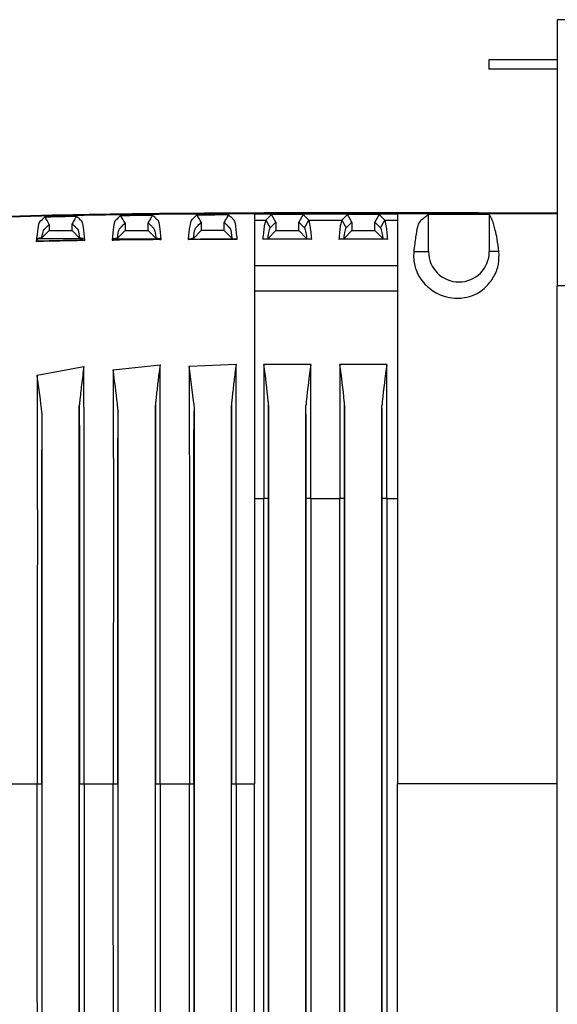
# Model space of a CAD drawing. Header units: millimetres. Extents: x 26 to 182, y 63 to 258.
# Tile 5 of 33: x 94.52 to 101.6, y 74.69 to 87.64. Entities that reach past the tile are written whole.
import ezdxf

# ---------------------------------------------------------------- set-up
doc = ezdxf.new("R2010")
doc.units = ezdxf.units.MM

msp = doc.modelspace()

# ---------------------------------------------------------------- linework, layer by layer
at = {"color": 7, "linetype": 'Continuous', "lineweight": 25}
for p, q in [((105.596, 87.642), (101.596, 87.642)), ((101.596, 87.642), (101.596, 84.142)), ((100.696, 87.112), (100.696, 86.992)), ((101.596, 87.112), (100.696, 87.112)), ((101.596, 86.992), (100.696, 86.992)), ((95.911, 84.968), (95.912, 84.869)), ((96.214, 84.869), (96.214, 84.971)), ((96.913, 84.977), (96.913, 84.869)), ((97.214, 84.869), (97.214, 84.978)), ((97.615, 85.087), (97.615, 85.003)), ((97.615, 85.087), (99.495, 85.087)), ((97.615, 85.003), (97.761, 85.003)), ((97.837, 85.078), (97.761, 85.003)), ((97.761, 85.003), (97.819, 84.903)), ((97.819, 84.903), (97.894, 84.978)), ((98.253, 85.078), (97.837, 85.078)), ((97.894, 84.978), (97.837, 85.078)), ((97.894, 84.978), (97.894, 84.869)), ((98.253, 85.078), (98.195, 84.978)), ((98.195, 84.869), (98.195, 84.978)), ((98.195, 84.978), (98.27, 84.903)), ((98.328, 85.003), (98.253, 85.078)), ((98.27, 84.903), (98.328, 85.003)), ((98.328, 85.003), (98.761, 85.003)), ((98.837, 85.078), (98.761, 85.003)), ((98.761, 85.003), (98.819, 84.903)), ((98.819, 84.903), (98.894, 84.978)), ((99.253, 85.078), (98.837, 85.078)), ((98.894, 84.978), (98.837, 85.078)), ((98.894, 84.978), (98.894, 84.869)), ((99.253, 85.078), (99.195, 84.978)), ((99.195, 84.869), (99.195, 84.978)), ((99.195, 84.978), (99.27, 84.903)), ((99.328, 85.003), (99.253, 85.078)), ((99.27, 84.903), (99.328, 85.003)), ((99.328, 85.003), (99.495, 85.003)), ((99.495, 85.087), (99.495, 85.003)), ((99.495, 85.003), (99.495, 84.41)), ((100.702, 85.076), (99.902, 85.078)), ((99.902, 84.592), (99.902, 85.078)), ((100.702, 85.076), (100.702, 84.592)), ((94.817, 84.773), (94.914, 84.869)), ((94.914, 84.95), (94.914, 84.869)), ((94.914, 84.869), (95.214, 84.869)), ((95.214, 84.869), (95.214, 84.957)), ((95.214, 84.869), (95.313, 84.77)), ((95.813, 84.769), (95.912, 84.869)), ((95.912, 84.869), (96.214, 84.869)), ((96.214, 84.869), (96.316, 84.767)), ((96.913, 84.869), (96.81, 84.766)), ((97.214, 84.869), (96.913, 84.869)), ((97.318, 84.766), (97.214, 84.869)), ((97.894, 84.869), (97.791, 84.766)), ((97.894, 84.869), (98.195, 84.869)), ((98.195, 84.869), (98.299, 84.766)), ((98.894, 84.869), (98.791, 84.766)), ((98.894, 84.869), (99.195, 84.869)), ((99.195, 84.869), (99.299, 84.766)), ((94.743, 84.724), (94.768, 84.728)), ((94.748, 84.762), (94.768, 84.728)), ((94.748, 84.762), (95.361, 84.762)), ((95.35, 84.741), (95.361, 84.762)), ((95.35, 84.741), (95.382, 84.737)), ((95.741, 84.742), (95.752, 84.744)), ((95.744, 84.758), (95.752, 84.744)), ((95.744, 84.758), (96.372, 84.758)), ((96.369, 84.752), (96.372, 84.758)), ((96.369, 84.752), (96.385, 84.75)), ((96.741, 84.756), (96.741, 84.752)), ((96.741, 84.752), (96.744, 84.752)), ((96.742, 84.755), (96.744, 84.752)), ((96.742, 84.755), (97.381, 84.755)), ((97.317, 84.766), (97.382, 84.755)), ((97.381, 84.755), (97.386, 84.754)), ((97.722, 84.755), (97.791, 84.766)), ((98.367, 84.755), (97.722, 84.755)), ((98.299, 84.766), (98.367, 84.755)), ((98.722, 84.755), (98.791, 84.766)), ((99.367, 84.755), (98.722, 84.755)), ((99.299, 84.766), (99.367, 84.755)), ((99.708, 84.592), (99.902, 84.592)), ((100.829, 84.592), (100.702, 84.592)), ((97.615, 84.41), (99.495, 84.41)), ((99.495, 84.41), (99.495, 84.077)), ((97.615, 84.077), (99.495, 84.077)), ((99.495, 84.077), (99.495, 81.342)), ((105.596, 84.142), (101.596, 84.142)), ((101.596, 71.042), (101.596, 84.142)), ((94.754, 82.965), (95.37, 83.082)), ((95.754, 83.035), (96.371, 83.102)), ((96.755, 83.086), (97.371, 83.109)), ((96.814, 82.597), (96.755, 83.086)), ((97.737, 83.108), (97.737, 81.342)), ((98.352, 83.108), (97.737, 83.108)), ((98.352, 81.342), (98.352, 83.108)), ((99.352, 83.108), (98.737, 83.108)), ((98.737, 83.108), (98.737, 81.342)), ((99.352, 81.342), (99.352, 83.108)), ((95.308, 72.615), (95.308, 82.569)), ((95.819, 82.5), (95.819, 82.492)), ((96.309, 72.614), (96.309, 82.57)), ((97.309, 72.615), (97.309, 82.569)), ((97.799, 72.615), (97.799, 82.569)), ((98.29, 72.615), (98.29, 82.569)), ((98.799, 72.615), (98.799, 82.569)), ((99.29, 72.615), (99.29, 82.569)), ((94.819, 72.729), (94.819, 82.455)), ((95.819, 82.492), (95.819, 82.492)), ((95.819, 72.692), (95.819, 82.492)), ((96.818, 82.492), (96.818, 82.492)), ((96.818, 82.492), (96.818, 72.692)), ((97.615, 81.342), (97.615, 77.592)), ((97.615, 81.342), (97.737, 81.342)), ((97.737, 73.842), (97.737, 81.342)), ((97.797, 81.342), (97.737, 81.342)), ((97.797, 81.342), (97.797, 73.842)), ((98.352, 81.342), (98.292, 81.342)), ((98.292, 73.842), (98.292, 81.342)), ((98.352, 81.342), (98.737, 81.342)), ((98.352, 81.342), (98.352, 73.842)), ((98.797, 81.342), (98.737, 81.342)), ((98.737, 73.842), (98.737, 81.342)), ((98.797, 81.342), (98.797, 73.842)), ((99.352, 81.342), (99.292, 81.342)), ((99.292, 73.842), (99.292, 81.342)), ((99.352, 81.342), (99.495, 81.342)), ((99.352, 81.342), (99.352, 73.842)), ((99.495, 81.342), (99.495, 77.592)), ((94.756, 77.592), (94.817, 77.592)), ((95.756, 77.592), (95.816, 77.592)), ((96.311, 77.592), (96.372, 77.592)), ((96.756, 77.592), (96.816, 77.592)), ((97.311, 77.592), (97.371, 77.592)), ((97.615, 73.842), (97.615, 77.592)), ((99.495, 73.842), (99.495, 77.592))]:
    msp.add_line(p, q, dxfattribs=at)
at = {"color": 1, "linetype": 'Continuous', "lineweight": 25}
msp.add_line((101.596, 77.592), (99.495, 77.592), dxfattribs=at)
at = {"color": 7, "linetype": 'Continuous', "lineweight": 25, "flags": 128}
for points in [[(94.914, 84.95), (94.899, 84.975), (94.885, 85), (94.856, 85.049)], [(95.911, 84.968), (95.896, 84.993), (95.881, 85.018), (95.851, 85.067)], [(96.913, 84.977), (96.899, 85.002), (96.885, 85.027), (96.856, 85.076)], [(95.311, 77.592), (95.341, 77.592), (95.372, 77.592)]]:
    msp.add_lwpolyline(points, dxfattribs=at)
at = {"color": 7, "linetype": 'Continuous', "lineweight": 25}
for centre, radius, start, end in [((100.302, 84.592), 0.4, 180, 0), ((95.914, 82.492), 0.095, 174.9169, 180), ((96.914, 82.492), 0.0952, 165.5436, 180)]:
    msp.add_arc(centre, radius, start, end, dxfattribs=at)
for centre, start_param, end_param in [((97.958, 81.342), 1.397319, 1.570796), ((98.131, 81.342), 4.712389, 4.885866), ((98.958, 81.342), 1.397319, 1.570796), ((99.131, 81.342), 4.712389, 4.885866)]:
    msp.add_ellipse(centre, major_axis=(0, 7.111), ratio=0.022711, start_param=start_param, end_param=end_param, dxfattribs=at)
for points, knots in [([(101.596, 85.098), (100.807, 85.099), (98.964, 85.103), (97.075, 85.1), (95.788, 85.084), (94.808, 85.069), (93.5, 85.032), (92.008, 84.954), (90.89, 84.868), (89.961, 84.765), (89.264, 84.654), (88.938, 84.588), (88.795, 84.558)], [0, 0, 0, 0, 0.184631, 0.430834, 0.441752, 0.485426, 0.660135, 0.747513, 0.834884, 0.922252, 0.965934, 1, 1, 1, 1]), ([(101.596, 85.089), (101.424, 85.089), (101.016, 85.088), (100.315, 85.088), (99.787, 85.087), (99.495, 85.087)], [0, 0, 0, 0, 0.245763, 0.582421, 1, 1, 1, 1]), ([(97.615, 85.087), (97.568, 85.087), (97.334, 85.087), (96.354, 85.084), (94.673, 85.063), (92.54, 84.982), (90.835, 84.866), (89.724, 84.715), (89.165, 84.637), (88.919, 84.561), (88.824, 84.549), (88.809, 84.547)], [0, 0, 0, 0, 0.015855, 0.079277, 0.332974, 0.586686, 0.803904, 0.912912, 0.967542, 0.99501, 1, 1, 1, 1]), ([(94.856, 85.049), (94.85, 85.043), (94.838, 85.03), (94.819, 85.013), (94.801, 84.992), (94.782, 84.984), (94.762, 84.919), (94.749, 84.789), (94.743, 84.724)], [0, 0, 0, 0, 0.1662228, 0.3324483, 0.4986753, 0.6651138, 0.8325815, 1, 1, 1, 1]), ([(94.856, 85.049), (94.924, 85.051), (95.038, 85.053), (95.176, 85.056), (95.248, 85.057), (95.272, 85.058)], [0, 0, 0, 0, 0.485501, 0.822326, 1, 1, 1, 1]), ([(95.272, 85.058), (95.272, 85.058), (95.263, 85.041), (95.248, 85.017), (95.229, 84.983), (95.219, 84.966), (95.214, 84.957), (95.214, 84.957)], [0, 0, 0, 0, 0.0042521, 0.4865734, 0.7368428, 0.9871058, 1, 1, 1, 1]), ([(95.382, 84.737), (95.377, 84.801), (95.365, 84.93), (95.348, 84.994), (95.329, 85.001), (95.31, 85.022), (95.291, 85.039), (95.278, 85.052), (95.272, 85.058)], [0, 0, 0, 0, 0.166769, 0.334148, 0.500756, 0.667173, 0.833587, 1, 1, 1, 1]), ([(95.851, 85.067), (95.845, 85.061), (95.833, 85.048), (95.814, 85.03), (95.795, 85.008), (95.777, 84.999), (95.758, 84.937), (95.747, 84.807), (95.741, 84.742)], [0, 0, 0, 0, 0.166086, 0.332173, 0.498263, 0.664522, 0.832111, 1, 1, 1, 1]), ([(95.813, 84.769), (95.818, 84.813), (95.829, 84.891), (95.849, 84.902), (95.869, 84.927), (95.891, 84.948), (95.904, 84.961), (95.911, 84.968)], [0, 0, 0, 0, 0.196693, 0.340654, 0.604107, 0.810048, 1, 1, 1, 1]), ([(95.851, 85.067), (95.916, 85.068), (96.028, 85.069), (96.168, 85.071), (96.243, 85.072), (96.272, 85.072)], [0, 0, 0, 0, 0.464072, 0.797029, 1, 1, 1, 1]), ([(96.272, 85.072), (96.272, 85.072), (96.262, 85.056), (96.248, 85.031), (96.229, 84.998), (96.219, 84.981), (96.214, 84.972), (96.214, 84.971)], [0, 0, 0, 0, 0.003013, 0.486088, 0.736277, 0.986465, 1, 1, 1, 1]), ([(96.214, 84.971), (96.217, 84.969), (96.222, 84.963), (96.231, 84.954), (96.241, 84.945), (96.251, 84.935), (96.263, 84.923), (96.274, 84.912), (96.283, 84.903), (96.288, 84.898), (96.292, 84.893), (96.298, 84.878), (96.307, 84.841), (96.313, 84.792), (96.316, 84.767)], [0, 0, 0, 0, 0.079765, 0.166809, 0.26113, 0.362729, 0.471606, 0.615653, 0.684176, 0.728127, 0.749515, 0.811845, 0.905255, 1, 1, 1, 1]), ([(96.385, 84.75), (96.379, 84.814), (96.367, 84.942), (96.349, 85.005), (96.329, 85.013), (96.31, 85.035), (96.291, 85.053), (96.278, 85.066), (96.272, 85.072)], [0, 0, 0, 0, 0.166614, 0.333979, 0.500604, 0.667071, 0.833536, 1, 1, 1, 1]), ([(96.856, 85.076), (96.85, 85.07), (96.837, 85.057), (96.818, 85.039), (96.799, 85.017), (96.78, 85.008), (96.76, 84.948), (96.748, 84.82), (96.741, 84.756)], [0, 0, 0, 0, 0.165996, 0.331993, 0.497993, 0.664135, 0.832321, 1, 1, 1, 1]), ([(96.81, 84.766), (96.817, 84.814), (96.829, 84.897), (96.849, 84.91), (96.87, 84.934), (96.893, 84.956), (96.907, 84.97), (96.913, 84.977)], [0, 0, 0, 0, 0.197201, 0.341488, 0.602514, 0.806221, 1, 1, 1, 1]), ([(96.856, 85.076), (96.923, 85.077), (97.037, 85.077), (97.176, 85.078), (97.247, 85.078), (97.272, 85.078)], [0, 0, 0, 0, 0.486377, 0.823297, 1, 1, 1, 1]), ([(97.272, 85.078), (97.272, 85.078), (97.262, 85.062), (97.248, 85.037), (97.229, 85.004), (97.219, 84.987), (97.214, 84.978), (97.214, 84.978)], [0, 0, 0, 0, 0.001876, 0.48573, 0.735846, 0.985961, 1, 1, 1, 1]), ([(97.214, 84.978), (97.218, 84.973), (97.226, 84.965), (97.238, 84.954), (97.247, 84.945), (97.253, 84.939), (97.258, 84.934), (97.261, 84.931), (97.263, 84.929), (97.263, 84.929), (97.263, 84.928), (97.263, 84.928), (97.264, 84.928), (97.264, 84.928), (97.264, 84.928), (97.264, 84.928), (97.264, 84.928), (97.264, 84.928), (97.264, 84.917), (97.275, 84.921), (97.282, 84.909), (97.287, 84.904), (97.29, 84.902), (97.29, 84.901), (97.291, 84.9), (97.291, 84.9), (97.291, 84.9), (97.291, 84.9), (97.291, 84.9), (97.291, 84.9), (97.291, 84.9), (97.291, 84.9), (97.291, 84.9), (97.291, 84.905), (97.301, 84.876), (97.308, 84.837), (97.314, 84.789), (97.318, 84.765)], [0, 0, 0, 0, 0.128393, 0.23699, 0.325792, 0.384293, 0.429246, 0.460653, 0.472323, 0.476112, 0.477518, 0.478087, 0.478327, 0.478431, 0.478476, 0.478496, 0.478505, 0.478509, 0.478512, 0.586721, 0.666305, 0.717264, 0.732009, 0.737141, 0.738688, 0.739231, 0.739443, 0.739532, 0.739569, 0.739586, 0.739593, 0.739596, 0.739598, 0.739599, 0.828461, 0.913155, 1, 1, 1, 1]), ([(97.386, 84.754), (97.379, 84.822), (97.367, 84.956), (97.347, 85.01), (97.315, 85.029), (97.29, 85.057), (97.272, 85.078)], [0, 0, 0, 0, 0.175012, 0.349309, 0.521873, 1, 1, 1, 1]), ([(97.615, 85.003), (97.615, 84.984), (97.615, 84.946), (97.615, 84.746), (97.615, 84.522), (97.615, 84.41)], [0, 0, 0, 0, 0.333333, 0.666667, 1, 1, 1, 1]), ([(97.761, 85.003), (97.755, 84.988), (97.742, 84.957), (97.729, 84.822), (97.722, 84.755)], [0, 0, 0, 0, 0.5, 1, 1, 1, 1]), ([(98.367, 84.755), (98.36, 84.822), (98.347, 84.957), (98.334, 84.988), (98.328, 85.003)], [0, 0, 0, 0, 0.5, 1, 1, 1, 1]), ([(98.761, 85.003), (98.755, 84.988), (98.742, 84.957), (98.729, 84.822), (98.722, 84.755)], [0, 0, 0, 0, 0.5, 1, 1, 1, 1]), ([(99.367, 84.755), (99.36, 84.822), (99.347, 84.957), (99.334, 84.988), (99.328, 85.003)], [0, 0, 0, 0, 0.5, 1, 1, 1, 1]), ([(99.902, 85.078), (99.885, 85.066), (99.852, 85.041), (99.811, 85.006), (99.779, 84.983), (99.755, 84.923), (99.732, 84.796), (99.716, 84.66), (99.708, 84.592)], [0, 0, 0, 0, 0.2536, 0.5072, 0.629164, 0.750987, 0.875495, 1, 1, 1, 1]), ([(100.829, 84.592), (100.821, 84.65), (100.805, 84.766), (100.776, 84.896), (100.741, 85.017), (100.715, 85.056), (100.702, 85.076)], [0, 0, 0, 0, 0.191775, 0.384654, 0.69187, 1, 1, 1, 1]), ([(94.817, 84.773), (94.824, 84.812), (94.834, 84.88), (94.854, 84.888), (94.874, 84.912), (94.895, 84.931), (94.908, 84.944), (94.914, 84.95)], [0, 0, 0, 0, 0.197658, 0.342654, 0.605961, 0.812089, 1, 1, 1, 1]), ([(95.214, 84.957), (95.217, 84.954), (95.224, 84.947), (95.235, 84.937), (95.246, 84.926), (95.26, 84.913), (95.271, 84.902), (95.28, 84.893), (95.285, 84.889), (95.288, 84.885), (95.291, 84.882), (95.299, 84.863), (95.307, 84.811), (95.313, 84.77)], [0, 0, 0, 0, 0.098684, 0.206111, 0.322279, 0.447191, 0.61029, 0.670976, 0.716517, 0.746913, 0.762165, 0.810095, 1, 1, 1, 1]), ([(97.791, 84.766), (97.795, 84.802), (97.805, 84.875), (97.814, 84.894), (97.819, 84.903)], [0, 0, 0, 0, 0.50019, 1, 1, 1, 1]), ([(98.27, 84.903), (98.275, 84.894), (98.284, 84.875), (98.294, 84.802), (98.299, 84.766)], [0, 0, 0, 0, 0.49981, 1, 1, 1, 1]), ([(98.791, 84.766), (98.795, 84.802), (98.805, 84.875), (98.814, 84.894), (98.819, 84.903)], [0, 0, 0, 0, 0.50019, 1, 1, 1, 1]), ([(99.27, 84.903), (99.275, 84.894), (99.284, 84.875), (99.294, 84.802), (99.299, 84.766)], [0, 0, 0, 0, 0.4998097, 1, 1, 1, 1]), ([(95.382, 84.737), (95.337, 84.736), (95.207, 84.734), (94.993, 84.73), (94.826, 84.726), (94.743, 84.724)], [0, 0, 0, 0, 0.213918, 0.608692, 1, 1, 1, 1]), ([(94.817, 84.773), (94.808, 84.771), (94.793, 84.769), (94.77, 84.765), (94.755, 84.763), (94.748, 84.762)], [0, 0, 0, 0, 0.451252, 0.725604, 1, 1, 1, 1]), ([(95.35, 84.741), (95.307, 84.74), (95.208, 84.738), (95.014, 84.734), (94.863, 84.731), (94.768, 84.728)], [0, 0, 0, 0, 0.2242208, 0.5077877, 1, 1, 1, 1]), ([(95.361, 84.762), (95.351, 84.763), (95.334, 84.766), (95.319, 84.769), (95.313, 84.77)], [0, 0, 0, 0, 0.602782, 1, 1, 1, 1]), ([(96.385, 84.75), (96.339, 84.749), (96.208, 84.748), (95.993, 84.746), (95.825, 84.744), (95.741, 84.742), (95.741, 84.742)], [0, 0, 0, 0, 0.217078, 0.607863, 0.998708, 1, 1, 1, 1]), ([(95.813, 84.769), (95.803, 84.767), (95.788, 84.764), (95.764, 84.76), (95.75, 84.759), (95.744, 84.758)], [0, 0, 0, 0, 0.471663, 0.735816, 1, 1, 1, 1]), ([(96.369, 84.752), (96.319, 84.751), (96.215, 84.75), (96.009, 84.748), (95.853, 84.745), (95.752, 84.744)], [0, 0, 0, 0, 0.2414895, 0.509159, 1, 1, 1, 1]), ([(96.372, 84.758), (96.361, 84.759), (96.341, 84.762), (96.324, 84.766), (96.316, 84.767)], [0, 0, 0, 0, 0.547194, 1, 1, 1, 1]), ([(97.386, 84.754), (97.386, 84.754), (97.339, 84.754), (97.208, 84.754), (96.993, 84.753), (96.825, 84.753), (96.741, 84.752), (96.741, 84.752)], [0, 0, 0, 0, 0.0002565, 0.2174677, 0.6084875, 0.9995446, 1, 1, 1, 1]), ([(96.742, 84.755), (96.748, 84.756), (96.764, 84.758), (96.787, 84.762), (96.802, 84.765), (96.81, 84.766)], [0, 0, 0, 0, 0.235626, 0.617774, 1, 1, 1, 1]), ([(97.381, 84.755), (97.329, 84.755), (97.221, 84.755), (97.009, 84.754), (96.849, 84.753), (96.744, 84.752)], [0, 0, 0, 0, 0.2450478, 0.5073296, 1, 1, 1, 1]), ([(99.708, 84.592), (99.707, 84.559), (99.703, 84.501), (99.717, 84.417), (99.738, 84.342), (99.784, 84.25), (99.849, 84.165), (99.934, 84.09), (100.032, 84.031), (100.155, 83.988), (100.308, 83.972), (100.466, 84.003), (100.575, 84.056), (100.67, 84.136), (100.77, 84.26), (100.832, 84.427), (100.83, 84.537), (100.829, 84.592)], [0, 0, 0, 0, 0.073088, 0.126637, 0.165657, 0.194377, 0.223221, 0.249501, 0.276577, 0.307588, 0.352739, 0.414458, 0.496114, 0.578454, 0.718831, 0.85957, 1, 1, 1, 1]), ([(97.615, 84.41), (97.615, 84.392), (97.615, 84.357), (97.615, 84.278), (97.615, 84.185), (97.615, 84.113), (97.615, 84.077)], [0, 0, 0, 0, 0.249999, 0.5, 0.75, 1, 1, 1, 1]), ([(97.615, 84.077), (97.615, 83.783), (97.615, 83.196), (97.615, 82.275), (97.615, 81.653), (97.615, 81.342)], [0, 0, 0, 0, 0.3333334, 0.6666666, 1, 1, 1, 1]), ([(95.37, 83.082), (95.364, 83.041), (95.353, 82.96), (95.334, 82.808), (95.319, 82.677), (95.31, 82.587), (95.308, 82.569)], [0, 0, 0, 0, 0.236877, 0.473752, 0.894522, 1, 1, 1, 1]), ([(95.372, 77.592), (95.372, 78.505), (95.372, 79.723), (95.372, 81.249), (95.371, 82.174), (95.37, 82.779), (95.37, 83.082)], [0, 0, 0, 0, 0.497389, 0.663255, 0.831359, 1, 1, 1, 1]), ([(95.754, 83.035), (95.755, 82.734), (95.756, 82.134), (95.757, 81.218), (95.756, 79.706), (95.756, 78.498), (95.756, 77.592)], [0, 0, 0, 0, 0.1684781, 0.3363836, 0.5023084, 1, 1, 1, 1]), ([(95.819, 82.5), (95.816, 82.531), (95.798, 82.71), (95.774, 82.888), (95.754, 83.035)], [0, 0, 0, 0, 0.170968, 1, 1, 1, 1]), ([(96.371, 83.102), (96.365, 83.062), (96.352, 82.962), (96.333, 82.801), (96.318, 82.664), (96.31, 82.587), (96.309, 82.57)], [0, 0, 0, 0, 0.226114, 0.565399, 0.904739, 1, 1, 1, 1]), ([(96.372, 77.592), (96.372, 78.509), (96.372, 79.731), (96.372, 81.261), (96.371, 82.189), (96.371, 82.797), (96.371, 83.102)], [0, 0, 0, 0, 0.497462, 0.663315, 0.831286, 1, 1, 1, 1]), ([(96.755, 83.086), (96.755, 82.783), (96.756, 82.177), (96.756, 81.252), (96.756, 79.726), (96.756, 78.506), (96.756, 77.592)], [0, 0, 0, 0, 0.168437, 0.336341, 0.50227, 1, 1, 1, 1]), ([(97.371, 83.109), (97.366, 83.069), (97.352, 82.967), (97.333, 82.804), (97.318, 82.664), (97.31, 82.586), (97.309, 82.569)], [0, 0, 0, 0, 0.222088, 0.565469, 0.908912, 1, 1, 1, 1]), ([(97.371, 77.592), (97.371, 78.51), (97.371, 79.733), (97.371, 81.265), (97.371, 82.194), (97.371, 82.803), (97.371, 83.109)], [0, 0, 0, 0, 0.497456, 0.663297, 0.831165, 1, 1, 1, 1]), ([(97.799, 82.569), (97.798, 82.586), (97.78, 82.766), (97.758, 82.945), (97.737, 83.108)], [0, 0, 0, 0, 0.090732, 1, 1, 1, 1]), ([(98.352, 83.108), (98.332, 82.945), (98.309, 82.766), (98.291, 82.586), (98.29, 82.569)], [0, 0, 0, 0, 0.909268, 1, 1, 1, 1]), ([(98.799, 82.569), (98.798, 82.586), (98.78, 82.766), (98.758, 82.945), (98.737, 83.108)], [0, 0, 0, 0, 0.090732, 1, 1, 1, 1]), ([(99.352, 83.108), (99.332, 82.945), (99.309, 82.766), (99.291, 82.586), (99.29, 82.569)], [0, 0, 0, 0, 0.909268, 1, 1, 1, 1]), ([(94.754, 82.965), (94.754, 82.669), (94.755, 82.077), (94.757, 81.172), (94.756, 79.679), (94.756, 78.486), (94.756, 77.592)], [0, 0, 0, 0, 0.168416, 0.336444, 0.502378, 1, 1, 1, 1]), ([(94.819, 82.455), (94.814, 82.501), (94.796, 82.671), (94.771, 82.841), (94.754, 82.965)], [0, 0, 0, 0, 0.2683066, 1, 1, 1, 1]), ([(95.308, 82.569), (95.309, 82.371), (95.31, 81.976), (95.311, 81.375), (95.311, 80.811), (95.311, 80.121), (95.311, 79.469), (95.311, 78.653), (95.311, 78.082), (95.311, 77.674), (95.311, 77.592)], [0, 0, 0, 0, 0.120274, 0.24086, 0.361445, 0.459685, 0.656163, 0.754402, 0.95088, 1, 1, 1, 1]), ([(96.309, 82.57), (96.309, 82.368), (96.311, 81.965), (96.311, 81.353), (96.311, 80.784), (96.311, 80.096), (96.311, 79.45), (96.311, 78.642), (96.311, 78.077), (96.311, 77.673), (96.311, 77.592)], [0, 0, 0, 0, 0.122424, 0.245157, 0.367903, 0.465148, 0.65964, 0.756886, 0.951377, 1, 1, 1, 1]), ([(96.814, 82.595), (96.816, 82.572), (96.819, 82.546), (96.821, 82.52), (96.821, 82.516)], [0, 0, 0, 0, 0.8457159, 1, 1, 1, 1]), ([(96.821, 82.516), (96.82, 82.51), (96.818, 82.503), (96.818, 82.494), (96.818, 82.492)], [0, 0, 0, 0, 0.737481, 1, 1, 1, 1]), ([(97.309, 82.569), (97.309, 82.366), (97.311, 81.96), (97.311, 81.343), (97.311, 80.772), (97.311, 80.084), (97.311, 79.441), (97.311, 78.637), (97.311, 78.074), (97.311, 77.672), (97.311, 77.592)], [0, 0, 0, 0, 0.123399, 0.247104, 0.370826, 0.467622, 0.661214, 0.75801, 0.951602, 1, 1, 1, 1]), ([(94.817, 77.592), (94.817, 77.777), (94.817, 78.79), (94.817, 80.011), (94.817, 81.254), (94.817, 81.865), (94.819, 82.263), (94.819, 82.455)], [0, 0, 0, 0, 0.113911, 0.6241768, 0.7521893, 0.8800561, 1, 1, 1, 1]), ([(95.816, 77.592), (95.816, 77.766), (95.816, 78.774), (95.816, 79.991), (95.816, 81.244), (95.817, 81.872), (95.818, 82.285), (95.819, 82.492)], [0, 0, 0, 0, 0.106177, 0.616526, 0.744465, 0.872284, 1, 1, 1, 1]), ([(96.816, 77.592), (96.816, 77.844), (96.816, 78.268), (96.816, 79.039), (96.816, 79.903), (96.816, 80.768), (96.816, 81.373), (96.816, 81.719), (96.817, 81.978), (96.817, 82.236), (96.818, 82.407), (96.818, 82.492)], [0, 0, 0, 0, 0.153872, 0.259632, 0.471152, 0.682672, 0.788444, 0.841332, 0.894222, 0.947111, 1, 1, 1, 1]), ([(94.372, 77.592), (94.443, 77.592), (94.571, 77.592), (94.699, 77.592), (94.756, 77.592)], [0, 0, 0, 0, 0.554655, 1, 1, 1, 1]), ([(94.754, 72.219), (94.754, 72.515), (94.755, 73.107), (94.757, 74.012), (94.756, 75.505), (94.756, 76.698), (94.756, 77.592)], [0, 0, 0, 0, 0.168416, 0.336444, 0.502378, 1, 1, 1, 1]), ([(94.817, 77.592), (94.817, 77.407), (94.817, 76.394), (94.817, 75.173), (94.817, 73.93), (94.817, 73.319), (94.819, 72.922), (94.819, 72.729)], [0, 0, 0, 0, 0.113911, 0.624177, 0.752189, 0.880056, 1, 1, 1, 1]), ([(95.308, 72.615), (95.309, 72.813), (95.31, 73.208), (95.311, 73.809), (95.311, 74.373), (95.311, 75.063), (95.311, 75.715), (95.311, 76.531), (95.311, 77.102), (95.311, 77.51), (95.311, 77.592)], [0, 0, 0, 0, 0.120274, 0.24086, 0.361445, 0.459685, 0.656163, 0.754402, 0.95088, 1, 1, 1, 1]), ([(95.372, 77.592), (95.372, 76.679), (95.372, 75.461), (95.372, 73.935), (95.371, 73.01), (95.37, 72.405), (95.37, 72.102)], [0, 0, 0, 0, 0.497389, 0.663255, 0.831359, 1, 1, 1, 1]), ([(95.372, 77.592), (95.443, 77.592), (95.571, 77.592), (95.699, 77.592), (95.756, 77.592)], [0, 0, 0, 0, 0.55542, 1, 1, 1, 1]), ([(95.754, 72.149), (95.755, 72.45), (95.756, 73.05), (95.757, 73.967), (95.756, 75.479), (95.756, 76.686), (95.756, 77.592)], [0, 0, 0, 0, 0.168478, 0.336384, 0.502308, 1, 1, 1, 1]), ([(95.816, 77.592), (95.816, 77.418), (95.816, 76.41), (95.816, 75.193), (95.816, 73.94), (95.817, 73.312), (95.818, 72.899), (95.819, 72.692)], [0, 0, 0, 0, 0.106177, 0.616525, 0.744465, 0.872284, 1, 1, 1, 1]), ([(96.309, 72.614), (96.309, 72.816), (96.311, 73.219), (96.311, 73.831), (96.311, 74.4), (96.311, 75.088), (96.311, 75.734), (96.311, 76.542), (96.311, 77.107), (96.311, 77.511), (96.311, 77.592)], [0, 0, 0, 0, 0.122424, 0.245157, 0.367903, 0.465149, 0.65964, 0.756886, 0.951377, 1, 1, 1, 1]), ([(96.372, 77.592), (96.372, 76.676), (96.372, 75.453), (96.372, 73.923), (96.371, 72.995), (96.371, 72.387), (96.371, 72.082)], [0, 0, 0, 0, 0.4974623, 0.6633145, 0.8312861, 1, 1, 1, 1]), ([(96.372, 77.592), (96.443, 77.592), (96.571, 77.592), (96.699, 77.592), (96.756, 77.592)], [0, 0, 0, 0, 0.555996, 1, 1, 1, 1]), ([(96.755, 72.098), (96.755, 72.401), (96.756, 73.007), (96.756, 73.932), (96.756, 75.459), (96.756, 76.678), (96.756, 77.592)], [0, 0, 0, 0, 0.168437, 0.336341, 0.50227, 1, 1, 1, 1]), ([(96.816, 77.592), (96.816, 77.34), (96.816, 76.916), (96.816, 76.146), (96.816, 75.281), (96.816, 74.416), (96.816, 73.811), (96.816, 73.465), (96.817, 73.206), (96.817, 72.948), (96.818, 72.778), (96.818, 72.692)], [0, 0, 0, 0, 0.153872, 0.259632, 0.471152, 0.682672, 0.788444, 0.841332, 0.894222, 0.947111, 1, 1, 1, 1]), ([(97.309, 72.615), (97.309, 72.818), (97.311, 73.225), (97.311, 73.841), (97.311, 74.412), (97.311, 75.1), (97.311, 75.743), (97.311, 76.547), (97.311, 77.11), (97.311, 77.512), (97.311, 77.592)], [0, 0, 0, 0, 0.123399, 0.247104, 0.370826, 0.467622, 0.661214, 0.75801, 0.951602, 1, 1, 1, 1]), ([(97.371, 77.592), (97.371, 76.675), (97.371, 75.451), (97.371, 73.919), (97.371, 72.99), (97.371, 72.381), (97.371, 72.076)], [0, 0, 0, 0, 0.4974562, 0.6632966, 0.8311653, 1, 1, 1, 1]), ([(97.371, 77.592), (97.417, 77.592), (97.498, 77.592), (97.579, 77.592), (97.615, 77.592)], [0, 0, 0, 0, 0.557732, 1, 1, 1, 1])]:
    msp.add_open_spline(points, degree=3, knots=knots, dxfattribs=at)

doc.saveas('drawing.dxf')
